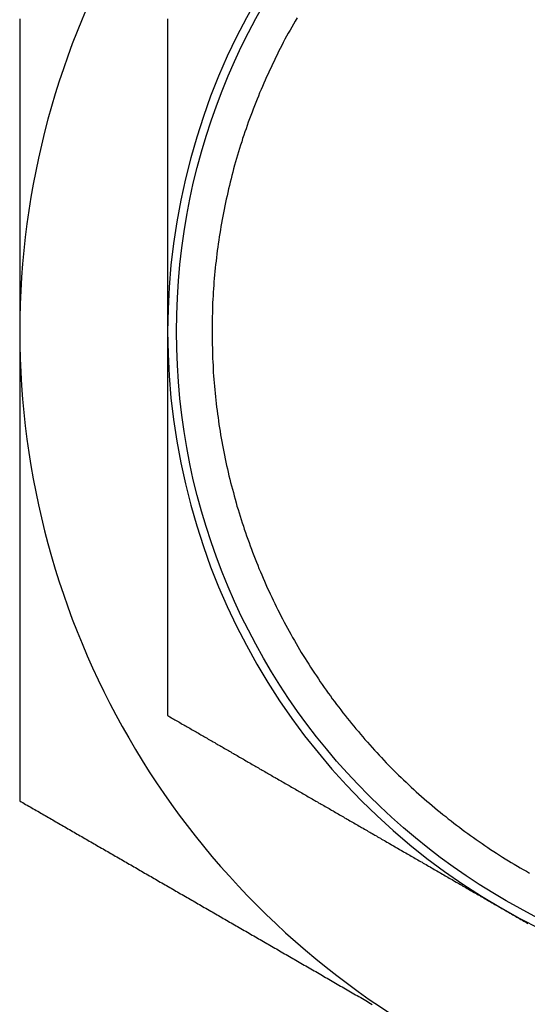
# Model space of a CAD drawing. Extents: x 7.6 to 27.1, y 2.7 to 20.5.
# Tile 80 of 136: x 24.618 to 24.832, y 6.756 to 7.172. Entities that reach past the tile are written whole.
import ezdxf

# ---------------------------------------------------------------- set-up
doc = ezdxf.new("R2010")
doc.units = 0
doc.layers.get('0').update_dxf_attribs({"linetype": 'CONTINUOUS'})

msp = doc.modelspace()

# ---------------------------------------------------------------- linework, layer by layer
at = {"color": 7}
for points in [[(24.735, 7.17287, 0), (24.7342, 7.17159, 0), (24.7335, 7.17031, 0), (24.7328, 7.16903, 0), (24.7321, 7.16774, 0), (24.7313, 7.16645, 0), (24.7306, 7.16516, 0), (24.7299, 7.16386, 0), (24.7292, 7.16256, 0), (24.7286, 7.16125, 0), (24.7279, 7.15994, 0), (24.7272, 7.15863, 0), (24.7266, 7.15731, 0), (24.7259, 7.15599, 0), (24.7253, 7.15466, 0), (24.7246, 7.15333, 0), (24.724, 7.152, 0), (24.7234, 7.15066, 0), (24.7228, 7.14932, 0), (24.7221, 7.14798, 0), (24.7215, 7.14664, 0), (24.721, 7.14529, 0), (24.7204, 7.14393, 0), (24.7198, 7.14258, 0), (24.7192, 7.14122, 0), (24.7187, 7.13986, 0), (24.7181, 7.13849, 0), (24.7176, 7.13712, 0), (24.717, 7.13575, 0), (24.7165, 7.13437, 0), (24.716, 7.133, 0), (24.7154, 7.13162, 0), (24.7149, 7.13023, 0), (24.7144, 7.12885, 0), (24.7139, 7.12746, 0), (24.7135, 7.12606, 0), (24.713, 7.12467, 0), (24.7125, 7.12327, 0), (24.712, 7.12187, 0), (24.7116, 7.12047, 0), (24.7111, 7.11906, 0), (24.7107, 7.11766, 0), (24.7103, 7.11625, 0), (24.7099, 7.11483, 0), (24.7094, 7.11342, 0), (24.709, 7.112, 0), (24.7086, 7.11058, 0), (24.7082, 7.10916, 0), (24.7079, 7.10774, 0), (24.7075, 7.10631, 0), (24.7071, 7.10489, 0), (24.7068, 7.10346, 0), (24.7064, 7.10202, 0), (24.7061, 7.10059, 0), (24.7057, 7.09915, 0), (24.7054, 7.09772, 0), (24.7051, 7.09628, 0), (24.7048, 7.09484, 0), (24.7045, 7.09339, 0), (24.7042, 7.09195, 0), (24.7039, 7.0905, 0), (24.7036, 7.08905, 0), (24.7033, 7.0876, 0), (24.7031, 7.08615, 0), (24.7028, 7.0847, 0), (24.7026, 7.08325, 0), (24.7024, 7.08179, 0), (24.7021, 7.08034, 0), (24.7019, 7.07888, 0), (24.7017, 7.07742, 0), (24.7015, 7.07596, 0), (24.7013, 7.0745, 0), (24.7011, 7.07304, 0), (24.7009, 7.07157, 0), (24.7008, 7.07011, 0), (24.7006, 7.06864, 0), (24.7004, 7.06718, 0), (24.7003, 7.06571, 0), (24.7001, 7.06424, 0), (24.7, 7.06278, 0), (24.6999, 7.06131, 0), (24.6998, 7.05984, 0), (24.6997, 7.05837, 0), (24.6996, 7.0569, 0), (24.6995, 7.05542, 0), (24.6994, 7.05395, 0), (24.6993, 7.05248, 0), (24.6993, 7.05101, 0), (24.6992, 7.04953, 0), (24.6992, 7.04806, 0), (24.6991, 7.04659, 0), (24.6991, 7.04511, 0), (24.6991, 7.04364, 0), (24.6991, 7.04217, 0), (24.6991, 7.04069, 0), (24.6991, 7.03922, 0), (24.6991, 7.03774, 0), (24.6991, 7.03627, 0), (24.6991, 7.0348, 0), (24.6992, 7.03332, 0), (24.6992, 7.03185, 0), (24.6992, 7.03037, 0), (24.6993, 7.0289, 0), (24.6994, 7.02743, 0), (24.6995, 7.02596, 0), (24.6995, 7.02449, 0), (24.6996, 7.02301, 0), (24.6997, 7.02154, 0), (24.6998, 7.02007, 0), (24.7, 7.0186, 0), (24.7001, 7.01714, 0), (24.7002, 7.01567, 0), (24.7004, 7.0142, 0), (24.7005, 7.01273, 0), (24.7007, 7.01127, 0), (24.7008, 7.00981, 0), (24.701, 7.00834, 0), (24.7012, 7.00688, 0), (24.7014, 7.00542, 0), (24.7016, 7.00396, 0), (24.7018, 7.0025, 0), (24.702, 7.00104, 0), (24.7022, 6.99958, 0), (24.7025, 6.99813, 0), (24.7027, 6.99667, 0), (24.703, 6.99522, 0), (24.7032, 6.99377, 0), (24.7035, 6.99232, 0), (24.7038, 6.99087, 0), (24.704, 6.98943, 0), (24.7043, 6.98798, 0), (24.7046, 6.98654, 0), (24.7049, 6.98509, 0), (24.7052, 6.98365, 0), (24.7056, 6.98222, 0), (24.7059, 6.98078, 0), (24.7062, 6.97935, 0), (24.7066, 6.97791, 0), (24.7069, 6.97648, 0), (24.7073, 6.97505, 0), (24.7077, 6.97363, 0), (24.7081, 6.9722, 0), (24.7084, 6.97078, 0), (24.7088, 6.96936, 0), (24.7092, 6.96794, 0), (24.7096, 6.96653, 0), (24.7101, 6.96511, 0), (24.7105, 6.9637, 0), (24.7109, 6.96229, 0), (24.7114, 6.96089, 0), (24.7118, 6.95949, 0), (24.7123, 6.95808, 0), (24.7127, 6.95669, 0), (24.7132, 6.95529, 0), (24.7137, 6.9539, 0), (24.7142, 6.95251, 0), (24.7147, 6.95112, 0), (24.7152, 6.94974, 0), (24.7157, 6.94835, 0), (24.7162, 6.94698, 0), (24.7167, 6.9456, 0), (24.7173, 6.94423, 0), (24.7178, 6.94286, 0), (24.7184, 6.94149, 0), (24.7189, 6.94013, 0), (24.7195, 6.93877, 0), (24.7201, 6.93741, 0), (24.7207, 6.93605, 0), (24.7212, 6.9347, 0), (24.7218, 6.93336, 0), (24.7224, 6.93201, 0), (24.7231, 6.93067, 0), (24.7237, 6.92934, 0), (24.7243, 6.928, 0), (24.7249, 6.92667, 0), (24.7256, 6.92534, 0), (24.7262, 6.92402, 0), (24.7269, 6.9227, 0), (24.7276, 6.92139, 0), (24.7282, 6.92008, 0), (24.7289, 6.91877, 0), (24.7296, 6.91746, 0), (24.7303, 6.91616, 0), (24.731, 6.91487, 0), (24.7317, 6.91357, 0), (24.7324, 6.91229, 0), (24.7331, 6.911, 0), (24.7339, 6.90972, 0), (24.7346, 6.90845, 0), (24.7353, 6.90717, 0), (24.7361, 6.90591, 0), (24.7368, 6.90464, 0), (24.7376, 6.90338, 0), (24.7384, 6.90213, 0), (24.7392, 6.90088, 0), (24.74, 6.89963, 0), (24.7407, 6.89839, 0), (24.7415, 6.89715, 0), (24.7424, 6.89592, 0), (24.7432, 6.89469, 0), (24.744, 6.89347, 0), (24.7448, 6.89225, 0), (24.7456, 6.89103, 0), (24.7465, 6.88982, 0), (24.7473, 6.88862, 0), (24.7482, 6.88742, 0), (24.7491, 6.88622, 0), (24.7499, 6.88503, 0), (24.7508, 6.88385, 0), (24.7517, 6.88267, 0), (24.7526, 6.88149, 0), (24.7535, 6.88032, 0), (24.7544, 6.87915, 0), (24.7553, 6.87799, 0), (24.7562, 6.87684, 0), (24.7571, 6.87569, 0), (24.758, 6.87454, 0), (24.759, 6.8734, 0), (24.7599, 6.87227, 0), (24.7609, 6.87114, 0), (24.7618, 6.87001, 0), (24.7628, 6.8689, 0), (24.7637, 6.86778, 0), (24.7647, 6.86668, 0), (24.7657, 6.86557, 0), (24.7667, 6.86448, 0), (24.7677, 6.86338, 0), (24.7687, 6.8623, 0), (24.7697, 6.86122, 0), (24.7707, 6.86014, 0), (24.7717, 6.85908, 0), (24.7727, 6.85801, 0), (24.7737, 6.85695, 0), (24.7748, 6.8559, 0), (24.7758, 6.85486, 0), (24.7768, 6.85382, 0), (24.7779, 6.85278, 0), (24.779, 6.85175, 0), (24.78, 6.85073, 0), (24.7811, 6.84972, 0), (24.7822, 6.84871, 0), (24.7832, 6.8477, 0), (24.7843, 6.8467, 0), (24.7854, 6.84571, 0), (24.7865, 6.84473, 0), (24.7876, 6.84375, 0), (24.7887, 6.84277, 0), (24.7898, 6.8418, 0), (24.7909, 6.84084, 0), (24.7921, 6.83989, 0), (24.7932, 6.83894, 0), (24.7943, 6.838, 0), (24.7955, 6.83706, 0), (24.7966, 6.83613, 0), (24.7978, 6.83521, 0), (24.7989, 6.83429, 0), (24.8001, 6.83338, 0), (24.8012, 6.83248, 0), (24.8024, 6.83158, 0), (24.8036, 6.83069, 0), (24.8048, 6.82981, 0), (24.8059, 6.82893, 0), (24.8071, 6.82806, 0), (24.8083, 6.8272, 0), (24.8095, 6.82634, 0), (24.8107, 6.82549, 0), (24.8119, 6.82465, 0), (24.8132, 6.82381, 0), (24.8144, 6.82298, 0), (24.8156, 6.82216, 0), (24.8168, 6.82134, 0), (24.8181, 6.82053, 0), (24.8193, 6.81973, 0), (24.8205, 6.81893, 0), (24.8218, 6.81814, 0), (24.823, 6.81736, 0), (24.8243, 6.81659, 0), (24.8255, 6.81582, 0), (24.8268, 6.81506, 0), (24.8281, 6.81431, 0), (24.8293, 6.81356, 0), (24.8306, 6.81282, 0), (24.8319, 6.81209, 0), (24.8332, 6.81137, 0)], [(24.6178, 7.17249, 0), (24.6178, 7.17173, 0), (24.6178, 7.17097, 0), (24.6178, 7.17021, 0), (24.6178, 7.16944, 0), (24.6178, 7.16868, 0), (24.6178, 7.16792, 0), (24.6178, 7.16716, 0), (24.6178, 7.1664, 0), (24.6178, 7.16563, 0), (24.6178, 7.16487, 0), (24.6178, 7.16411, 0), (24.6178, 7.16334, 0), (24.6178, 7.16258, 0), (24.6178, 7.16181, 0), (24.6178, 7.16105, 0), (24.6178, 7.16028, 0), (24.6178, 7.15951, 0), (24.6178, 7.15875, 0), (24.6178, 7.15798, 0), (24.6178, 7.15721, 0), (24.6178, 7.15644, 0), (24.6178, 7.15568, 0), (24.6178, 7.15491, 0), (24.6178, 7.15414, 0), (24.6178, 7.15337, 0), (24.6178, 7.1526, 0), (24.6178, 7.15183, 0), (24.6178, 7.15106, 0), (24.6178, 7.15029, 0), (24.6178, 7.14952, 0), (24.6178, 7.14874, 0), (24.6178, 7.14797, 0), (24.6178, 7.1472, 0), (24.6178, 7.14643, 0), (24.6178, 7.14565, 0), (24.6178, 7.14488, 0), (24.6178, 7.1441, 0), (24.6178, 7.14333, 0), (24.6178, 7.14255, 0), (24.6178, 7.14178, 0), (24.6178, 7.141, 0), (24.6178, 7.14022, 0), (24.6178, 7.13945, 0), (24.6178, 7.13867, 0), (24.6178, 7.13789, 0), (24.6178, 7.13711, 0), (24.6178, 7.13634, 0), (24.6178, 7.13556, 0), (24.6178, 7.13478, 0), (24.6178, 7.134, 0), (24.6178, 7.13322, 0), (24.6178, 7.13244, 0), (24.6178, 7.13165, 0), (24.6178, 7.13087, 0), (24.6178, 7.13009, 0), (24.6178, 7.12931, 0), (24.6178, 7.12852, 0), (24.6178, 7.12774, 0), (24.6178, 7.12696, 0), (24.6178, 7.12617, 0), (24.6178, 7.12539, 0), (24.6178, 7.1246, 0), (24.6178, 7.12382, 0), (24.6178, 7.12303, 0), (24.6178, 7.12224, 0), (24.6178, 7.12145, 0), (24.6178, 7.12067, 0), (24.6178, 7.11988, 0), (24.6178, 7.11909, 0), (24.6178, 7.1183, 0), (24.6178, 7.11751, 0), (24.6178, 7.11672, 0), (24.6178, 7.11593, 0), (24.6178, 7.11514, 0), (24.6178, 7.11435, 0), (24.6178, 7.11356, 0), (24.6178, 7.11276, 0), (24.6178, 7.11197, 0), (24.6178, 7.11118, 0), (24.6178, 7.11038, 0), (24.6178, 7.10959, 0), (24.6178, 7.10879, 0), (24.6178, 7.108, 0), (24.6178, 7.1072, 0), (24.6178, 7.10641, 0), (24.6178, 7.10561, 0), (24.6178, 7.10481, 0), (24.6178, 7.10401, 0), (24.6178, 7.10321, 0), (24.6178, 7.10242, 0), (24.6178, 7.10162, 0), (24.6178, 7.10082, 0), (24.6178, 7.10002, 0), (24.6178, 7.09921, 0), (24.6178, 7.09841, 0), (24.6178, 7.09761, 0), (24.6178, 7.09681, 0), (24.6178, 7.096, 0), (24.6178, 7.0952, 0), (24.6178, 7.0944, 0), (24.6178, 7.09359, 0), (24.6178, 7.09279, 0), (24.6178, 7.09198, 0), (24.6178, 7.09117, 0), (24.6178, 7.09037, 0), (24.6178, 7.08956, 0), (24.6178, 7.08875, 0), (24.6178, 7.08794, 0), (24.6178, 7.08713, 0), (24.6178, 7.08632, 0), (24.6178, 7.08551, 0), (24.6178, 7.0847, 0), (24.6178, 7.08389, 0), (24.6178, 7.08308, 0), (24.6178, 7.08226, 0), (24.6178, 7.08145, 0), (24.6178, 7.08064, 0), (24.6178, 7.07982, 0), (24.6178, 7.07901, 0), (24.6178, 7.07819, 0), (24.6178, 7.07737, 0), (24.6178, 7.07656, 0), (24.6178, 7.07574, 0), (24.6178, 7.07492, 0), (24.6178, 7.07411, 0), (24.6178, 7.07329, 0), (24.6178, 7.07247, 0), (24.6178, 7.07165, 0), (24.6178, 7.07083, 0), (24.6178, 7.07001, 0), (24.6178, 7.06919, 0), (24.6178, 7.06837, 0), (24.6178, 7.06755, 0), (24.6178, 7.06673, 0), (24.6178, 7.06591, 0), (24.6178, 7.06508, 0), (24.6178, 7.06426, 0), (24.6178, 7.06344, 0), (24.6178, 7.06262, 0), (24.6178, 7.06179, 0), (24.6178, 7.06097, 0), (24.6178, 7.06015, 0), (24.6178, 7.05932, 0), (24.6178, 7.0585, 0), (24.6178, 7.05767, 0), (24.6178, 7.05685, 0), (24.6178, 7.05602, 0), (24.6178, 7.0552, 0), (24.6178, 7.05437, 0), (24.6178, 7.05355, 0), (24.6178, 7.05272, 0), (24.6178, 7.0519, 0), (24.6178, 7.05107, 0), (24.6178, 7.05025, 0), (24.6178, 7.04942, 0), (24.6178, 7.04859, 0), (24.6178, 7.04777, 0), (24.6178, 7.04694, 0), (24.6178, 7.04612, 0), (24.6178, 7.04529, 0), (24.6178, 7.04446, 0), (24.6178, 7.04364, 0), (24.6178, 7.04281, 0), (24.6178, 7.04199, 0), (24.6178, 7.04116, 0), (24.6178, 7.04033, 0)], [(24.6803, 7.17249, 0), (24.6803, 7.17188, 0), (24.6803, 7.17127, 0), (24.6803, 7.17065, 0), (24.6803, 7.17004, 0), (24.6803, 7.16943, 0), (24.6803, 7.16882, 0), (24.6803, 7.16821, 0), (24.6803, 7.16759, 0), (24.6803, 7.16698, 0), (24.6803, 7.16637, 0), (24.6803, 7.16575, 0), (24.6803, 7.16514, 0), (24.6803, 7.16453, 0), (24.6803, 7.16391, 0), (24.6803, 7.1633, 0), (24.6803, 7.16268, 0), (24.6803, 7.16207, 0), (24.6803, 7.16145, 0), (24.6803, 7.16084, 0), (24.6803, 7.16022, 0), (24.6803, 7.1596, 0), (24.6803, 7.15899, 0), (24.6803, 7.15837, 0), (24.6803, 7.15775, 0), (24.6803, 7.15713, 0), (24.6803, 7.15652, 0), (24.6803, 7.1559, 0), (24.6803, 7.15528, 0), (24.6803, 7.15466, 0), (24.6803, 7.15404, 0), (24.6803, 7.15342, 0), (24.6803, 7.1528, 0), (24.6803, 7.15218, 0), (24.6803, 7.15156, 0), (24.6803, 7.15094, 0), (24.6803, 7.15032, 0), (24.6803, 7.1497, 0), (24.6803, 7.14908, 0), (24.6803, 7.14846, 0), (24.6803, 7.14784, 0), (24.6803, 7.14722, 0), (24.6803, 7.14659, 0), (24.6803, 7.14597, 0), (24.6803, 7.14535, 0), (24.6803, 7.14472, 0), (24.6803, 7.1441, 0), (24.6803, 7.14348, 0), (24.6803, 7.14285, 0), (24.6803, 7.14223, 0), (24.6803, 7.1416, 0), (24.6803, 7.14098, 0), (24.6803, 7.14035, 0), (24.6803, 7.13972, 0), (24.6803, 7.1391, 0), (24.6803, 7.13847, 0), (24.6803, 7.13784, 0), (24.6803, 7.13722, 0), (24.6803, 7.13659, 0), (24.6803, 7.13596, 0), (24.6803, 7.13533, 0), (24.6803, 7.1347, 0), (24.6803, 7.13408, 0), (24.6803, 7.13345, 0), (24.6803, 7.13282, 0), (24.6803, 7.13219, 0), (24.6803, 7.13156, 0), (24.6803, 7.13093, 0), (24.6803, 7.1303, 0), (24.6803, 7.12966, 0), (24.6803, 7.12903, 0), (24.6803, 7.1284, 0), (24.6803, 7.12777, 0), (24.6803, 7.12714, 0), (24.6803, 7.1265, 0), (24.6803, 7.12587, 0), (24.6803, 7.12524, 0), (24.6803, 7.1246, 0), (24.6803, 7.12397, 0), (24.6803, 7.12333, 0), (24.6803, 7.1227, 0), (24.6803, 7.12206, 0), (24.6803, 7.12143, 0), (24.6803, 7.12079, 0), (24.6803, 7.12015, 0), (24.6803, 7.11952, 0), (24.6803, 7.11888, 0), (24.6803, 7.11824, 0), (24.6803, 7.11761, 0), (24.6803, 7.11697, 0), (24.6803, 7.11633, 0), (24.6803, 7.11569, 0), (24.6803, 7.11505, 0), (24.6803, 7.11441, 0), (24.6803, 7.11377, 0), (24.6803, 7.11313, 0), (24.6803, 7.11249, 0), (24.6803, 7.11185, 0), (24.6803, 7.11121, 0), (24.6803, 7.11056, 0), (24.6803, 7.10992, 0), (24.6803, 7.10928, 0), (24.6803, 7.10864, 0), (24.6803, 7.10799, 0), (24.6803, 7.10735, 0), (24.6803, 7.10671, 0), (24.6803, 7.10606, 0), (24.6803, 7.10542, 0), (24.6803, 7.10477, 0), (24.6803, 7.10412, 0), (24.6803, 7.10348, 0), (24.6803, 7.10283, 0), (24.6803, 7.10219, 0), (24.6803, 7.10154, 0), (24.6803, 7.10089, 0), (24.6803, 7.10024, 0), (24.6803, 7.09959, 0), (24.6803, 7.09895, 0), (24.6803, 7.0983, 0), (24.6803, 7.09765, 0), (24.6803, 7.097, 0), (24.6803, 7.09635, 0), (24.6803, 7.09569, 0), (24.6803, 7.09504, 0), (24.6803, 7.09439, 0), (24.6803, 7.09374, 0), (24.6803, 7.09309, 0), (24.6803, 7.09243, 0), (24.6803, 7.09178, 0), (24.6803, 7.09113, 0), (24.6803, 7.09047, 0), (24.6803, 7.08982, 0), (24.6803, 7.08916, 0), (24.6803, 7.08851, 0), (24.6803, 7.08785, 0), (24.6803, 7.0872, 0), (24.6803, 7.08654, 0), (24.6803, 7.08588, 0), (24.6803, 7.08523, 0), (24.6803, 7.08457, 0), (24.6803, 7.08391, 0), (24.6803, 7.08325, 0), (24.6803, 7.08259, 0), (24.6803, 7.08193, 0), (24.6803, 7.08127, 0), (24.6803, 7.08061, 0), (24.6803, 7.07995, 0), (24.6803, 7.07929, 0), (24.6803, 7.07862, 0), (24.6803, 7.07796, 0), (24.6803, 7.0773, 0), (24.6803, 7.07663, 0), (24.6803, 7.07597, 0), (24.6803, 7.0753, 0), (24.6803, 7.07464, 0), (24.6803, 7.07397, 0), (24.6803, 7.07331, 0), (24.6803, 7.07264, 0), (24.6803, 7.07197, 0), (24.6803, 7.07131, 0), (24.6803, 7.07064, 0), (24.6803, 7.06997, 0), (24.6803, 7.0693, 0), (24.6803, 7.06863, 0), (24.6803, 7.06797, 0), (24.6803, 7.0673, 0), (24.6803, 7.06663, 0), (24.6803, 7.06596, 0), (24.6803, 7.06528, 0), (24.6803, 7.06461, 0), (24.6803, 7.06394, 0), (24.6803, 7.06327, 0), (24.6803, 7.0626, 0), (24.6803, 7.06193, 0), (24.6803, 7.06126, 0), (24.6803, 7.06058, 0), (24.6803, 7.05991, 0), (24.6803, 7.05924, 0), (24.6803, 7.05856, 0), (24.6803, 7.05789, 0), (24.6803, 7.05722, 0), (24.6803, 7.05654, 0), (24.6803, 7.05587, 0), (24.6803, 7.05519, 0), (24.6803, 7.05452, 0), (24.6803, 7.05385, 0), (24.6803, 7.05317, 0), (24.6803, 7.0525, 0), (24.6803, 7.05182, 0), (24.6803, 7.05115, 0), (24.6803, 7.05047, 0), (24.6803, 7.0498, 0), (24.6803, 7.04912, 0), (24.6803, 7.04844, 0), (24.6803, 7.04777, 0), (24.6803, 7.04709, 0), (24.6803, 7.04642, 0), (24.6803, 7.04574, 0), (24.6803, 7.04507, 0), (24.6803, 7.04439, 0), (24.6803, 7.04371, 0), (24.6803, 7.04304, 0), (24.6803, 7.04236, 0), (24.6803, 7.04168, 0), (24.6803, 7.04101, 0), (24.6803, 7.04033, 0)], [(24.6178, 7.04033, 0), (24.6178, 7.03951, 0), (24.6178, 7.03869, 0), (24.6178, 7.03787, 0), (24.6178, 7.03706, 0), (24.6178, 7.03624, 0), (24.6178, 7.03542, 0), (24.6178, 7.0346, 0), (24.6178, 7.03378, 0), (24.6178, 7.03297, 0), (24.6178, 7.03215, 0), (24.6178, 7.03133, 0), (24.6178, 7.03052, 0), (24.6178, 7.0297, 0), (24.6178, 7.02889, 0), (24.6178, 7.02807, 0), (24.6178, 7.02726, 0), (24.6178, 7.02644, 0), (24.6178, 7.02563, 0), (24.6178, 7.02481, 0), (24.6178, 7.024, 0), (24.6178, 7.02319, 0), (24.6178, 7.02238, 0), (24.6178, 7.02156, 0), (24.6178, 7.02075, 0), (24.6178, 7.01994, 0), (24.6178, 7.01913, 0), (24.6178, 7.01832, 0), (24.6178, 7.01751, 0), (24.6178, 7.0167, 0), (24.6178, 7.01589, 0), (24.6178, 7.01508, 0), (24.6178, 7.01427, 0), (24.6178, 7.01346, 0), (24.6178, 7.01265, 0), (24.6178, 7.01184, 0), (24.6178, 7.01103, 0), (24.6178, 7.01022, 0), (24.6178, 7.00942, 0), (24.6178, 7.00861, 0), (24.6178, 7.0078, 0), (24.6178, 7.007, 0), (24.6178, 7.00619, 0), (24.6178, 7.00538, 0), (24.6178, 7.00458, 0), (24.6178, 7.00377, 0), (24.6178, 7.00297, 0), (24.6178, 7.00216, 0), (24.6178, 7.00136, 0), (24.6178, 7.00055, 0), (24.6178, 6.99975, 0), (24.6178, 6.99895, 0), (24.6178, 6.99814, 0), (24.6178, 6.99734, 0), (24.6178, 6.99654, 0), (24.6178, 6.99574, 0), (24.6178, 6.99494, 0), (24.6178, 6.99413, 0), (24.6178, 6.99333, 0), (24.6178, 6.99253, 0), (24.6178, 6.99173, 0), (24.6178, 6.99093, 0), (24.6178, 6.99013, 0), (24.6178, 6.98933, 0), (24.6178, 6.98853, 0), (24.6178, 6.98773, 0), (24.6178, 6.98693, 0), (24.6178, 6.98613, 0), (24.6178, 6.98534, 0), (24.6178, 6.98454, 0), (24.6178, 6.98374, 0), (24.6178, 6.98294, 0), (24.6178, 6.98215, 0), (24.6178, 6.98135, 0), (24.6178, 6.98055, 0), (24.6178, 6.97976, 0), (24.6178, 6.97896, 0), (24.6178, 6.97817, 0), (24.6178, 6.97737, 0), (24.6178, 6.97658, 0), (24.6178, 6.97578, 0), (24.6178, 6.97499, 0), (24.6178, 6.97419, 0), (24.6178, 6.9734, 0), (24.6178, 6.97261, 0), (24.6178, 6.97181, 0), (24.6178, 6.97102, 0), (24.6178, 6.97023, 0), (24.6178, 6.96943, 0), (24.6178, 6.96864, 0), (24.6178, 6.96785, 0), (24.6178, 6.96706, 0), (24.6178, 6.96627, 0), (24.6178, 6.96548, 0), (24.6178, 6.96469, 0), (24.6178, 6.9639, 0), (24.6178, 6.96311, 0), (24.6178, 6.96232, 0), (24.6178, 6.96153, 0), (24.6178, 6.96074, 0), (24.6178, 6.95995, 0), (24.6178, 6.95916, 0), (24.6178, 6.95837, 0), (24.6178, 6.95758, 0), (24.6178, 6.9568, 0), (24.6178, 6.95601, 0), (24.6178, 6.95522, 0), (24.6178, 6.95443, 0), (24.6178, 6.95365, 0), (24.6178, 6.95286, 0), (24.6178, 6.95207, 0), (24.6178, 6.95129, 0), (24.6178, 6.9505, 0), (24.6178, 6.94972, 0), (24.6178, 6.94893, 0), (24.6178, 6.94815, 0), (24.6178, 6.94736, 0), (24.6178, 6.94658, 0), (24.6178, 6.94579, 0), (24.6178, 6.94501, 0), (24.6178, 6.94423, 0), (24.6178, 6.94344, 0), (24.6178, 6.94266, 0), (24.6178, 6.94188, 0), (24.6178, 6.9411, 0), (24.6178, 6.94031, 0), (24.6178, 6.93953, 0), (24.6178, 6.93875, 0), (24.6178, 6.93797, 0), (24.6178, 6.93719, 0), (24.6178, 6.93641, 0), (24.6178, 6.93563, 0), (24.6178, 6.93485, 0), (24.6178, 6.93407, 0), (24.6178, 6.93329, 0), (24.6178, 6.93251, 0), (24.6178, 6.93173, 0), (24.6178, 6.93095, 0), (24.6178, 6.93017, 0), (24.6178, 6.92939, 0), (24.6178, 6.92861, 0), (24.6178, 6.92783, 0), (24.6178, 6.92706, 0), (24.6178, 6.92628, 0), (24.6178, 6.9255, 0), (24.6178, 6.92473, 0), (24.6178, 6.92395, 0), (24.6178, 6.92317, 0), (24.6178, 6.9224, 0), (24.6178, 6.92162, 0), (24.6178, 6.92085, 0), (24.6178, 6.92007, 0), (24.6178, 6.9193, 0), (24.6178, 6.91852, 0), (24.6178, 6.91775, 0), (24.6178, 6.91698, 0), (24.6178, 6.9162, 0), (24.6178, 6.91543, 0), (24.6178, 6.91466, 0), (24.6178, 6.91389, 0), (24.6178, 6.91311, 0), (24.6178, 6.91234, 0), (24.6178, 6.91157, 0), (24.6178, 6.9108, 0), (24.6178, 6.91003, 0), (24.6178, 6.90926, 0), (24.6178, 6.90849, 0), (24.6178, 6.90773, 0), (24.6178, 6.90696, 0), (24.6178, 6.90619, 0), (24.6178, 6.90542, 0), (24.6178, 6.90465, 0), (24.6178, 6.90389, 0), (24.6178, 6.90312, 0), (24.6178, 6.90236, 0), (24.6178, 6.90159, 0), (24.6178, 6.90083, 0), (24.6178, 6.90006, 0), (24.6178, 6.8993, 0), (24.6178, 6.89854, 0), (24.6178, 6.89777, 0), (24.6178, 6.89701, 0), (24.6178, 6.89625, 0), (24.6178, 6.89549, 0), (24.6178, 6.89473, 0), (24.6178, 6.89397, 0), (24.6178, 6.89321, 0), (24.6178, 6.89245, 0), (24.6178, 6.89169, 0), (24.6178, 6.89093, 0), (24.6178, 6.89018, 0), (24.6178, 6.88942, 0), (24.6178, 6.88866, 0), (24.6178, 6.88791, 0), (24.6178, 6.88715, 0), (24.6178, 6.8864, 0), (24.6178, 6.88564, 0), (24.6178, 6.88489, 0), (24.6178, 6.88414, 0), (24.6178, 6.88338, 0), (24.6178, 6.88263, 0), (24.6178, 6.88188, 0), (24.6178, 6.88113, 0), (24.6178, 6.88037, 0), (24.6178, 6.87962, 0), (24.6178, 6.87887, 0), (24.6178, 6.87812, 0), (24.6178, 6.87737, 0), (24.6178, 6.87662, 0), (24.6178, 6.87588, 0), (24.6178, 6.87513, 0), (24.6178, 6.87438, 0), (24.6178, 6.87363, 0), (24.6178, 6.87288, 0), (24.6178, 6.87214, 0), (24.6178, 6.87139, 0), (24.6178, 6.87065, 0), (24.6178, 6.8699, 0), (24.6178, 6.86916, 0), (24.6178, 6.86841, 0), (24.6178, 6.86767, 0), (24.6178, 6.86692, 0), (24.6178, 6.86618, 0), (24.6178, 6.86544, 0), (24.6178, 6.8647, 0), (24.6178, 6.86395, 0), (24.6178, 6.86321, 0), (24.6178, 6.86247, 0), (24.6178, 6.86173, 0), (24.6178, 6.86099, 0), (24.6178, 6.86025, 0), (24.6178, 6.85951, 0), (24.6178, 6.85877, 0), (24.6178, 6.85803, 0), (24.6178, 6.85729, 0), (24.6178, 6.85655, 0), (24.6178, 6.85582, 0), (24.6178, 6.85508, 0), (24.6178, 6.85434, 0), (24.6178, 6.8536, 0), (24.6178, 6.85287, 0), (24.6178, 6.85213, 0), (24.6178, 6.8514, 0), (24.6178, 6.85066, 0), (24.6178, 6.84993, 0), (24.6178, 6.84919, 0), (24.6178, 6.84846, 0), (24.6178, 6.84773, 0), (24.6178, 6.84699, 0), (24.6178, 6.84626, 0), (24.6178, 6.84553, 0), (24.6178, 6.84479, 0), (24.6178, 6.84406, 0), (24.6178, 6.84333, 0), (24.6178, 6.8426, 0), (24.6178, 6.84187, 0)], [(24.6803, 7.04033, 0), (24.6803, 7.03966, 0), (24.6803, 7.03899, 0), (24.6803, 7.03832, 0), (24.6803, 7.03765, 0), (24.6803, 7.03698, 0), (24.6803, 7.03631, 0), (24.6803, 7.03564, 0), (24.6803, 7.03497, 0), (24.6803, 7.03431, 0), (24.6803, 7.03364, 0), (24.6803, 7.03297, 0), (24.6803, 7.0323, 0), (24.6803, 7.03164, 0), (24.6803, 7.03097, 0), (24.6803, 7.0303, 0), (24.6803, 7.02963, 0), (24.6803, 7.02897, 0), (24.6803, 7.0283, 0), (24.6803, 7.02764, 0), (24.6803, 7.02697, 0), (24.6803, 7.02631, 0), (24.6803, 7.02564, 0), (24.6803, 7.02498, 0), (24.6803, 7.02431, 0), (24.6803, 7.02365, 0), (24.6803, 7.02298, 0), (24.6803, 7.02232, 0), (24.6803, 7.02166, 0), (24.6803, 7.02099, 0), (24.6803, 7.02033, 0), (24.6803, 7.01967, 0), (24.6803, 7.01901, 0), (24.6803, 7.01834, 0), (24.6803, 7.01768, 0), (24.6803, 7.01702, 0), (24.6803, 7.01636, 0), (24.6803, 7.0157, 0), (24.6803, 7.01504, 0), (24.6803, 7.01438, 0), (24.6803, 7.01372, 0), (24.6803, 7.01306, 0), (24.6803, 7.0124, 0), (24.6803, 7.01174, 0), (24.6803, 7.01108, 0), (24.6803, 7.01042, 0), (24.6803, 7.00976, 0), (24.6803, 7.0091, 0), (24.6803, 7.00845, 0), (24.6803, 7.00779, 0), (24.6803, 7.00713, 0), (24.6803, 7.00647, 0), (24.6803, 7.00582, 0), (24.6803, 7.00516, 0), (24.6803, 7.0045, 0), (24.6803, 7.00385, 0), (24.6803, 7.00319, 0), (24.6803, 7.00253, 0), (24.6803, 7.00188, 0), (24.6803, 7.00122, 0), (24.6803, 7.00057, 0), (24.6803, 6.99991, 0), (24.6803, 6.99926, 0), (24.6803, 6.9986, 0), (24.6803, 6.99795, 0), (24.6803, 6.9973, 0), (24.6803, 6.99664, 0), (24.6803, 6.99599, 0), (24.6803, 6.99534, 0), (24.6803, 6.99468, 0), (24.6803, 6.99403, 0), (24.6803, 6.99338, 0), (24.6803, 6.99273, 0), (24.6803, 6.99207, 0), (24.6803, 6.99142, 0), (24.6803, 6.99077, 0), (24.6803, 6.99012, 0), (24.6803, 6.98947, 0), (24.6803, 6.98882, 0), (24.6803, 6.98817, 0), (24.6803, 6.98752, 0), (24.6803, 6.98687, 0), (24.6803, 6.98622, 0), (24.6803, 6.98557, 0), (24.6803, 6.98492, 0), (24.6803, 6.98427, 0), (24.6803, 6.98362, 0), (24.6803, 6.98297, 0), (24.6803, 6.98233, 0), (24.6803, 6.98168, 0), (24.6803, 6.98103, 0), (24.6803, 6.98038, 0), (24.6803, 6.97973, 0), (24.6803, 6.97909, 0), (24.6803, 6.97844, 0), (24.6803, 6.97779, 0), (24.6803, 6.97715, 0), (24.6803, 6.9765, 0), (24.6803, 6.97586, 0), (24.6803, 6.97521, 0), (24.6803, 6.97456, 0), (24.6803, 6.97392, 0), (24.6803, 6.97327, 0), (24.6803, 6.97263, 0), (24.6803, 6.97198, 0), (24.6803, 6.97134, 0), (24.6803, 6.9707, 0), (24.6803, 6.97005, 0), (24.6803, 6.96941, 0), (24.6803, 6.96876, 0), (24.6803, 6.96812, 0), (24.6803, 6.96748, 0), (24.6803, 6.96684, 0), (24.6803, 6.96619, 0), (24.6803, 6.96555, 0), (24.6803, 6.96491, 0), (24.6803, 6.96427, 0), (24.6803, 6.96363, 0), (24.6803, 6.96298, 0), (24.6803, 6.96234, 0), (24.6803, 6.9617, 0), (24.6803, 6.96106, 0), (24.6803, 6.96042, 0), (24.6803, 6.95978, 0), (24.6803, 6.95914, 0), (24.6803, 6.9585, 0), (24.6803, 6.95786, 0), (24.6803, 6.95722, 0), (24.6803, 6.95658, 0), (24.6803, 6.95594, 0), (24.6803, 6.9553, 0), (24.6803, 6.95466, 0), (24.6803, 6.95403, 0), (24.6803, 6.95339, 0), (24.6803, 6.95275, 0), (24.6803, 6.95211, 0), (24.6803, 6.95147, 0), (24.6803, 6.95084, 0), (24.6803, 6.9502, 0), (24.6803, 6.94956, 0), (24.6803, 6.94893, 0), (24.6803, 6.94829, 0), (24.6803, 6.94765, 0), (24.6803, 6.94702, 0), (24.6803, 6.94638, 0), (24.6803, 6.94574, 0), (24.6803, 6.94511, 0), (24.6803, 6.94447, 0), (24.6803, 6.94384, 0), (24.6803, 6.94321, 0), (24.6803, 6.94257, 0), (24.6803, 6.94194, 0), (24.6803, 6.9413, 0), (24.6803, 6.94067, 0), (24.6803, 6.94004, 0), (24.6803, 6.9394, 0), (24.6803, 6.93877, 0), (24.6803, 6.93814, 0), (24.6803, 6.93751, 0), (24.6803, 6.93688, 0), (24.6803, 6.93624, 0), (24.6803, 6.93561, 0), (24.6803, 6.93498, 0), (24.6803, 6.93435, 0), (24.6803, 6.93372, 0), (24.6803, 6.93309, 0), (24.6803, 6.93246, 0), (24.6803, 6.93184, 0), (24.6803, 6.93121, 0), (24.6803, 6.93058, 0), (24.6803, 6.92995, 0), (24.6803, 6.92932, 0), (24.6803, 6.9287, 0), (24.6803, 6.92807, 0), (24.6803, 6.92744, 0), (24.6803, 6.92682, 0), (24.6803, 6.92619, 0), (24.6803, 6.92557, 0), (24.6803, 6.92494, 0), (24.6803, 6.92432, 0), (24.6803, 6.92369, 0), (24.6803, 6.92307, 0), (24.6803, 6.92245, 0), (24.6803, 6.92182, 0), (24.6803, 6.9212, 0), (24.6803, 6.92058, 0), (24.6803, 6.91996, 0), (24.6803, 6.91934, 0), (24.6803, 6.91872, 0), (24.6803, 6.9181, 0), (24.6803, 6.91748, 0), (24.6803, 6.91686, 0), (24.6803, 6.91624, 0), (24.6803, 6.91562, 0), (24.6803, 6.915, 0), (24.6803, 6.91439, 0), (24.6803, 6.91377, 0), (24.6803, 6.91315, 0), (24.6803, 6.91254, 0), (24.6803, 6.91192, 0), (24.6803, 6.9113, 0), (24.6803, 6.91069, 0), (24.6803, 6.91007, 0), (24.6803, 6.90946, 0), (24.6803, 6.90884, 0), (24.6803, 6.90823, 0), (24.6803, 6.90762, 0), (24.6803, 6.907, 0), (24.6803, 6.90639, 0), (24.6803, 6.90578, 0), (24.6803, 6.90516, 0), (24.6803, 6.90455, 0), (24.6803, 6.90394, 0), (24.6803, 6.90333, 0), (24.6803, 6.90272, 0), (24.6803, 6.90211, 0), (24.6803, 6.9015, 0), (24.6803, 6.90089, 0), (24.6803, 6.90028, 0), (24.6803, 6.89967, 0), (24.6803, 6.89906, 0), (24.6803, 6.89845, 0), (24.6803, 6.89784, 0), (24.6803, 6.89724, 0), (24.6803, 6.89663, 0), (24.6803, 6.89602, 0), (24.6803, 6.89542, 0), (24.6803, 6.89481, 0), (24.6803, 6.8942, 0), (24.6803, 6.8936, 0), (24.6803, 6.89299, 0), (24.6803, 6.89239, 0), (24.6803, 6.89178, 0), (24.6803, 6.89118, 0), (24.6803, 6.89057, 0), (24.6803, 6.88997, 0), (24.6803, 6.88936, 0), (24.6803, 6.88876, 0), (24.6803, 6.88816, 0), (24.6803, 6.88756, 0), (24.6803, 6.88695, 0), (24.6803, 6.88635, 0), (24.6803, 6.88575, 0), (24.6803, 6.88515, 0), (24.6803, 6.88455, 0), (24.6803, 6.88395, 0), (24.6803, 6.88335, 0), (24.6803, 6.88274, 0), (24.6803, 6.88214, 0), (24.6803, 6.88155, 0), (24.6803, 6.88095, 0), (24.6803, 6.88035, 0), (24.6803, 6.87975, 0), (24.6803, 6.87915, 0), (24.6803, 6.87855, 0), (24.6803, 6.87795, 0)], [(24.6803, 6.87795, 0), (24.6808, 6.87765, 0), (24.6813, 6.87735, 0), (24.6819, 6.87705, 0), (24.6824, 6.87675, 0), (24.6829, 6.87645, 0), (24.6834, 6.87615, 0), (24.6839, 6.87585, 0), (24.6845, 6.87555, 0), (24.685, 6.87525, 0), (24.6855, 6.87495, 0), (24.686, 6.87465, 0), (24.6865, 6.87435, 0), (24.6871, 6.87405, 0), (24.6876, 6.87375, 0), (24.6881, 6.87345, 0), (24.6886, 6.87315, 0), (24.6891, 6.87285, 0), (24.6897, 6.87255, 0), (24.6902, 6.87225, 0), (24.6907, 6.87194, 0), (24.6912, 6.87164, 0), (24.6918, 6.87134, 0), (24.6923, 6.87104, 0), (24.6928, 6.87074, 0), (24.6933, 6.87043, 0), (24.6939, 6.87013, 0), (24.6944, 6.86983, 0), (24.6949, 6.86953, 0), (24.6954, 6.86922, 0), (24.6959, 6.86892, 0), (24.6965, 6.86862, 0), (24.697, 6.86832, 0), (24.6975, 6.86801, 0), (24.698, 6.86771, 0), (24.6986, 6.86741, 0), (24.6991, 6.8671, 0), (24.6996, 6.8668, 0), (24.7002, 6.8665, 0), (24.7007, 6.86619, 0), (24.7012, 6.86589, 0), (24.7017, 6.86558, 0), (24.7023, 6.86528, 0), (24.7028, 6.86497, 0), (24.7033, 6.86467, 0), (24.7038, 6.86437, 0), (24.7044, 6.86406, 0), (24.7049, 6.86376, 0), (24.7054, 6.86345, 0), (24.706, 6.86315, 0), (24.7065, 6.86284, 0), (24.707, 6.86254, 0), (24.7075, 6.86223, 0), (24.7081, 6.86192, 0), (24.7086, 6.86162, 0), (24.7091, 6.86131, 0), (24.7097, 6.86101, 0), (24.7102, 6.8607, 0), (24.7107, 6.86039, 0), (24.7113, 6.86009, 0), (24.7118, 6.85978, 0), (24.7123, 6.85947, 0), (24.7128, 6.85917, 0), (24.7134, 6.85886, 0), (24.7139, 6.85855, 0), (24.7144, 6.85825, 0), (24.715, 6.85794, 0), (24.7155, 6.85763, 0), (24.716, 6.85732, 0), (24.7166, 6.85701, 0), (24.7171, 6.85671, 0), (24.7176, 6.8564, 0), (24.7182, 6.85609, 0), (24.7187, 6.85578, 0), (24.7192, 6.85547, 0), (24.7198, 6.85516, 0), (24.7203, 6.85486, 0), (24.7208, 6.85455, 0), (24.7214, 6.85424, 0), (24.7219, 6.85393, 0), (24.7225, 6.85362, 0), (24.723, 6.85331, 0), (24.7235, 6.853, 0), (24.7241, 6.85269, 0), (24.7246, 6.85238, 0), (24.7251, 6.85207, 0), (24.7257, 6.85176, 0), (24.7262, 6.85145, 0), (24.7268, 6.85114, 0), (24.7273, 6.85083, 0), (24.7278, 6.85052, 0), (24.7284, 6.8502, 0), (24.7289, 6.84989, 0), (24.7294, 6.84958, 0), (24.73, 6.84927, 0), (24.7305, 6.84896, 0), (24.7311, 6.84865, 0), (24.7316, 6.84833, 0), (24.7321, 6.84802, 0), (24.7327, 6.84771, 0), (24.7332, 6.8474, 0), (24.7338, 6.84708, 0), (24.7343, 6.84677, 0), (24.7349, 6.84646, 0), (24.7354, 6.84615, 0), (24.7359, 6.84583, 0), (24.7365, 6.84552, 0), (24.737, 6.84521, 0), (24.7376, 6.84489, 0), (24.7381, 6.84458, 0), (24.7387, 6.84426, 0), (24.7392, 6.84395, 0), (24.7397, 6.84363, 0), (24.7403, 6.84332, 0), (24.7408, 6.84301, 0), (24.7414, 6.84269, 0), (24.7419, 6.84238, 0), (24.7425, 6.84206, 0), (24.743, 6.84174, 0), (24.7436, 6.84143, 0), (24.7441, 6.84111, 0), (24.7447, 6.8408, 0), (24.7452, 6.84048, 0), (24.7458, 6.84016, 0), (24.7463, 6.83985, 0), (24.7469, 6.83953, 0), (24.7474, 6.83921, 0), (24.748, 6.8389, 0), (24.7485, 6.83858, 0), (24.7491, 6.83826, 0), (24.7496, 6.83795, 0), (24.7502, 6.83763, 0), (24.7507, 6.83731, 0), (24.7513, 6.83699, 0), (24.7518, 6.83667, 0), (24.7524, 6.83636, 0), (24.7529, 6.83604, 0), (24.7535, 6.83572, 0), (24.754, 6.8354, 0), (24.7546, 6.83508, 0), (24.7551, 6.83476, 0), (24.7557, 6.83444, 0), (24.7562, 6.83412, 0), (24.7568, 6.8338, 0), (24.7573, 6.83348, 0), (24.7579, 6.83316, 0), (24.7584, 6.83284, 0), (24.759, 6.83252, 0), (24.7596, 6.8322, 0), (24.7601, 6.83188, 0), (24.7607, 6.83156, 0), (24.7612, 6.83124, 0), (24.7618, 6.83092, 0), (24.7623, 6.83059, 0), (24.7629, 6.83027, 0), (24.7635, 6.82995, 0), (24.764, 6.82963, 0), (24.7646, 6.8293, 0), (24.7651, 6.82898, 0), (24.7657, 6.82866, 0), (24.7662, 6.82834, 0), (24.7668, 6.82801, 0), (24.7674, 6.82769, 0), (24.7679, 6.82737, 0), (24.7685, 6.82704, 0), (24.769, 6.82672, 0), (24.7696, 6.82639, 0), (24.7702, 6.82607, 0), (24.7707, 6.82574, 0), (24.7713, 6.82542, 0), (24.7719, 6.82509, 0), (24.7724, 6.82477, 0), (24.773, 6.82444, 0), (24.7736, 6.82412, 0), (24.7741, 6.82379, 0), (24.7747, 6.82347, 0), (24.7752, 6.82314, 0), (24.7758, 6.82281, 0), (24.7764, 6.82249, 0), (24.7769, 6.82216, 0), (24.7775, 6.82183, 0), (24.7781, 6.82151, 0), (24.7786, 6.82118, 0), (24.7792, 6.82085, 0), (24.7798, 6.82052, 0), (24.7803, 6.82019, 0), (24.7809, 6.81987, 0), (24.7815, 6.81954, 0), (24.7821, 6.81921, 0), (24.7826, 6.81888, 0), (24.7832, 6.81855, 0), (24.7838, 6.81822, 0), (24.7843, 6.81789, 0), (24.7849, 6.81756, 0), (24.7855, 6.81723, 0), (24.7861, 6.8169, 0), (24.7866, 6.81657, 0), (24.7872, 6.81624, 0), (24.7878, 6.81591, 0), (24.7883, 6.81558, 0), (24.7889, 6.81525, 0), (24.7895, 6.81491, 0), (24.7901, 6.81458, 0), (24.7906, 6.81425, 0), (24.7912, 6.81392, 0), (24.7918, 6.81358, 0), (24.7924, 6.81325, 0), (24.793, 6.81292, 0), (24.7935, 6.81258, 0), (24.7941, 6.81225, 0), (24.7947, 6.81192, 0), (24.7953, 6.81158, 0), (24.7958, 6.81125, 0), (24.7964, 6.81091, 0), (24.797, 6.81058, 0), (24.7976, 6.81024, 0), (24.7982, 6.80991, 0), (24.7987, 6.80957, 0), (24.7993, 6.80924, 0), (24.7999, 6.8089, 0), (24.8005, 6.80857, 0), (24.8011, 6.80823, 0), (24.8016, 6.8079, 0), (24.8022, 6.80756, 0), (24.8028, 6.80722, 0), (24.8034, 6.80689, 0), (24.804, 6.80655, 0), (24.8046, 6.80622, 0), (24.8051, 6.80588, 0), (24.8057, 6.80554, 0), (24.8063, 6.80521, 0), (24.8069, 6.80487, 0), (24.8075, 6.80453, 0), (24.8081, 6.80419, 0), (24.8086, 6.80386, 0), (24.8092, 6.80352, 0), (24.8098, 6.80318, 0), (24.8104, 6.80284, 0), (24.811, 6.80251, 0), (24.8116, 6.80217, 0), (24.8122, 6.80183, 0), (24.8127, 6.80149, 0), (24.8133, 6.80116, 0), (24.8139, 6.80082, 0), (24.8145, 6.80048, 0), (24.8151, 6.80014, 0), (24.8157, 6.79981, 0), (24.8162, 6.79947, 0), (24.8168, 6.79913, 0), (24.8174, 6.79879, 0), (24.818, 6.79845, 0), (24.8186, 6.79812, 0), (24.8192, 6.79778, 0), (24.8198, 6.79744, 0), (24.8203, 6.7971, 0), (24.8209, 6.79676, 0)], [(24.6178, 6.84187, 0), (24.6184, 6.8415, 0), (24.6191, 6.84114, 0), (24.6197, 6.84077, 0), (24.6203, 6.8404, 0), (24.621, 6.84004, 0), (24.6216, 6.83967, 0), (24.6222, 6.8393, 0), (24.6229, 6.83894, 0), (24.6235, 6.83857, 0), (24.6242, 6.8382, 0), (24.6248, 6.83784, 0), (24.6254, 6.83747, 0), (24.6261, 6.8371, 0), (24.6267, 6.83673, 0), (24.6273, 6.83637, 0), (24.628, 6.836, 0), (24.6286, 6.83563, 0), (24.6293, 6.83526, 0), (24.6299, 6.83489, 0), (24.6305, 6.83452, 0), (24.6312, 6.83415, 0), (24.6318, 6.83379, 0), (24.6324, 6.83342, 0), (24.6331, 6.83305, 0), (24.6337, 6.83268, 0), (24.6344, 6.83231, 0), (24.635, 6.83194, 0), (24.6356, 6.83157, 0), (24.6363, 6.8312, 0), (24.6369, 6.83083, 0), (24.6376, 6.83046, 0), (24.6382, 6.83009, 0), (24.6388, 6.82972, 0), (24.6395, 6.82935, 0), (24.6401, 6.82898, 0), (24.6408, 6.82861, 0), (24.6414, 6.82824, 0), (24.6421, 6.82786, 0), (24.6427, 6.82749, 0), (24.6433, 6.82712, 0), (24.644, 6.82675, 0), (24.6446, 6.82638, 0), (24.6453, 6.82601, 0), (24.6459, 6.82563, 0), (24.6466, 6.82526, 0), (24.6472, 6.82489, 0), (24.6479, 6.82452, 0), (24.6485, 6.82414, 0), (24.6492, 6.82377, 0), (24.6498, 6.8234, 0), (24.6504, 6.82302, 0), (24.6511, 6.82265, 0), (24.6517, 6.82228, 0), (24.6524, 6.8219, 0), (24.653, 6.82153, 0), (24.6537, 6.82116, 0), (24.6543, 6.82078, 0), (24.655, 6.82041, 0), (24.6556, 6.82003, 0), (24.6563, 6.81966, 0), (24.6569, 6.81928, 0), (24.6576, 6.81891, 0), (24.6582, 6.81853, 0), (24.6589, 6.81816, 0), (24.6595, 6.81778, 0), (24.6602, 6.81741, 0), (24.6608, 6.81703, 0), (24.6615, 6.81665, 0), (24.6621, 6.81628, 0), (24.6628, 6.8159, 0), (24.6634, 6.81552, 0), (24.6641, 6.81515, 0), (24.6647, 6.81477, 0), (24.6654, 6.81439, 0), (24.666, 6.81402, 0), (24.6667, 6.81364, 0), (24.6674, 6.81326, 0), (24.668, 6.81288, 0), (24.6687, 6.8125, 0), (24.6693, 6.81213, 0), (24.67, 6.81175, 0), (24.6706, 6.81137, 0), (24.6713, 6.81099, 0), (24.6719, 6.81061, 0), (24.6726, 6.81023, 0), (24.6733, 6.80985, 0), (24.6739, 6.80947, 0), (24.6746, 6.80909, 0), (24.6752, 6.80871, 0), (24.6759, 6.80833, 0), (24.6765, 6.80795, 0), (24.6772, 6.80757, 0), (24.6779, 6.80719, 0), (24.6785, 6.80681, 0), (24.6792, 6.80643, 0), (24.6798, 6.80605, 0), (24.6805, 6.80567, 0), (24.6812, 6.80529, 0), (24.6818, 6.8049, 0), (24.6825, 6.80452, 0), (24.6832, 6.80414, 0), (24.6838, 6.80376, 0), (24.6845, 6.80338, 0), (24.6851, 6.80299, 0), (24.6858, 6.80261, 0), (24.6865, 6.80223, 0), (24.6871, 6.80184, 0), (24.6878, 6.80146, 0), (24.6885, 6.80108, 0), (24.6891, 6.80069, 0), (24.6898, 6.80031, 0), (24.6905, 6.79992, 0), (24.6911, 6.79954, 0), (24.6918, 6.79915, 0), (24.6925, 6.79877, 0), (24.6931, 6.79838, 0), (24.6938, 6.798, 0), (24.6945, 6.79761, 0), (24.6951, 6.79723, 0), (24.6958, 6.79684, 0), (24.6965, 6.79646, 0), (24.6971, 6.79607, 0), (24.6978, 6.79568, 0), (24.6985, 6.7953, 0), (24.6991, 6.79491, 0), (24.6998, 6.79452, 0), (24.7005, 6.79413, 0), (24.7012, 6.79375, 0), (24.7018, 6.79336, 0), (24.7025, 6.79297, 0), (24.7032, 6.79258, 0), (24.7038, 6.79219, 0), (24.7045, 6.79181, 0), (24.7052, 6.79142, 0), (24.7059, 6.79103, 0), (24.7065, 6.79064, 0), (24.7072, 6.79025, 0), (24.7079, 6.78986, 0), (24.7086, 6.78947, 0), (24.7092, 6.78908, 0), (24.7099, 6.78869, 0), (24.7106, 6.7883, 0), (24.7113, 6.78791, 0), (24.7119, 6.78752, 0), (24.7126, 6.78712, 0), (24.7133, 6.78673, 0), (24.714, 6.78634, 0), (24.7147, 6.78595, 0), (24.7153, 6.78556, 0), (24.716, 6.78516, 0), (24.7167, 6.78477, 0), (24.7174, 6.78438, 0), (24.7181, 6.78398, 0), (24.7187, 6.78359, 0), (24.7194, 6.7832, 0), (24.7201, 6.7828, 0), (24.7208, 6.78241, 0), (24.7215, 6.78202, 0), (24.7222, 6.78162, 0), (24.7228, 6.78123, 0), (24.7235, 6.78083, 0), (24.7242, 6.78044, 0), (24.7249, 6.78004, 0), (24.7256, 6.77964, 0), (24.7263, 6.77925, 0), (24.727, 6.77885, 0), (24.7276, 6.77846, 0), (24.7283, 6.77806, 0), (24.729, 6.77766, 0), (24.7297, 6.77726, 0), (24.7304, 6.77687, 0), (24.7311, 6.77647, 0), (24.7318, 6.77607, 0), (24.7325, 6.77567, 0), (24.7332, 6.77527, 0), (24.7338, 6.77488, 0), (24.7345, 6.77448, 0), (24.7352, 6.77408, 0), (24.7359, 6.77368, 0), (24.7366, 6.77328, 0), (24.7373, 6.77288, 0), (24.738, 6.77248, 0), (24.7387, 6.77208, 0), (24.7394, 6.77168, 0), (24.7401, 6.77128, 0), (24.7408, 6.77087, 0), (24.7415, 6.77047, 0), (24.7422, 6.77007, 0), (24.7429, 6.76967, 0), (24.7436, 6.76927, 0), (24.7443, 6.76886, 0), (24.745, 6.76846, 0), (24.7457, 6.76806, 0), (24.7463, 6.76765, 0), (24.747, 6.76725, 0), (24.7477, 6.76685, 0), (24.7484, 6.76644, 0), (24.7492, 6.76604, 0), (24.7499, 6.76563, 0), (24.7506, 6.76523, 0), (24.7513, 6.76482, 0), (24.752, 6.76441, 0), (24.7527, 6.76401, 0), (24.7534, 6.7636, 0), (24.7541, 6.7632, 0), (24.7548, 6.76279, 0), (24.7555, 6.76238, 0), (24.7562, 6.76197, 0), (24.7569, 6.76157, 0), (24.7576, 6.76116, 0), (24.7583, 6.76075, 0), (24.759, 6.76034, 0), (24.7597, 6.75993, 0), (24.7604, 6.75952, 0), (24.7611, 6.75911, 0), (24.7619, 6.7587, 0), (24.7626, 6.75829, 0), (24.7633, 6.75789, 0), (24.764, 6.75748, 0), (24.7647, 6.75707, 0), (24.7654, 6.75665, 0), (24.7661, 6.75624, 0), (24.7668, 6.75583, 0)], [(24.8209, 6.79676, 0), (24.8215, 6.79643, 0), (24.8221, 6.79609, 0), (24.8227, 6.79576, 0), (24.8233, 6.79542, 0), (24.8238, 6.79509, 0), (24.8244, 6.79475, 0), (24.825, 6.79442, 0), (24.8256, 6.79408, 0), (24.8262, 6.79375, 0), (24.8267, 6.79342, 0), (24.8273, 6.79308, 0), (24.8279, 6.79275, 0), (24.8285, 6.79241, 0), (24.829, 6.79208, 0), (24.8296, 6.79175, 0), (24.8302, 6.79141, 0), (24.8308, 6.79108, 0), (24.8314, 6.79075, 0), (24.8319, 6.79041, 0), (24.8325, 6.79008, 0)]]:
    msp.add_polyline3d(points, dxfattribs=at)
at = {"color": 7, "linetype": 'CONTINUOUS'}
msp.add_circle((24.96156, 7.04033), 0.2775, dxfattribs=at)
for radius, start, end in [(0.34375, 120, 180), (0.28125, 120, 180), (0.34375, 180, 240), (0.28125, 180, 240), (0.28125, 240, 300)]:
    msp.add_arc((24.96156, 7.04033), radius, start, end, dxfattribs=at)

doc.saveas('drawing.dxf')
